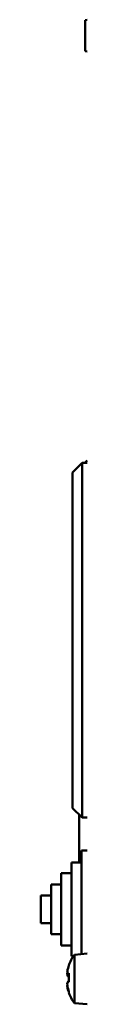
# Model space of a CAD drawing. Header units: millimetres. Extents: x 696 to 2238, y 227 to 1954.
# Tile 4 of 8: x 1326 to 1333, y 1739 to 1895. Entities that reach past the tile are written whole.
import ezdxf

# ---------------------------------------------------------------- set-up
doc = ezdxf.new("R2010")
doc.units = ezdxf.units.MM
doc.header["$LTSCALE"] = 7.142857
doc.layers.add('Видимый контур (ГОСТ)', color=7, linetype='Continuous', lineweight=50)

msp = doc.modelspace()

# ---------------------------------------------------------------- linework, layer by layer
at = {"layer": 'Видимый контур (ГОСТ)'}
for p, q in [((1332.69, 1894.8), (1332.96, 1894.87)), ((1332.69, 1889.9), (1332.69, 1894.8)), ((1332.69, 1889.9), (1332.96, 1889.83)), ((1330.69, 1823.35), (1332.19, 1824.85)), ((1332.19, 1824.85), (1332.19, 1768.85)), ((1332.19, 1824.85), (1332.96, 1824.85)), ((1332.6, 1824.85), (1332.96, 1825.26)), ((1330.69, 1770.35), (1330.69, 1823.35)), ((1330.69, 1770.35), (1332.19, 1768.85)), ((1331.7, 1761.74), (1331.7, 1769.34)), ((1332.19, 1768.85), (1332.96, 1768.85)), ((1332.09, 1763.64), (1332.09, 1747.27)), ((1332.96, 1763.64), (1332.09, 1763.64)), ((1330.49, 1761.74), (1330.49, 1746.96)), ((1332.09, 1761.74), (1330.49, 1761.74)), ((1328.89, 1760.07), (1328.89, 1748.63)), ((1330.49, 1760.07), (1328.89, 1760.07)), ((1327.29, 1758.27), (1327.29, 1750.43)), ((1328.89, 1758.27), (1327.29, 1758.27)), ((1325.69, 1756.51), (1325.69, 1752.19)), ((1327.29, 1756.51), (1325.69, 1756.51)), ((1327.29, 1752.19), (1325.69, 1752.19)), ((1328.89, 1750.43), (1327.29, 1750.43)), ((1330.49, 1748.63), (1328.89, 1748.63)), ((1330.81, 1746.96), (1330.49, 1746.96)), ((1330.96, 1747.17), (1332.96, 1747.35)), ((1330.96, 1739.52), (1330.96, 1747.17)), ((1330.96, 1739.52), (1332.96, 1739.35))]:
    msp.add_line(p, q, dxfattribs=at)
for start, end in [(143.8057, 160.9789), (199.0211, 216.1943)]:
    msp.add_arc((1336.19, 1743.35), 6.48, start, end, dxfattribs=at)
for centre, major_axis, ratio, start_param, end_param in [((1336.19, 1743.43), (-6.44, 0), 0.992847, 5.954379, 6.101858), ((1335.57, 1742.28), (-5.5, 3.19), 0.103415, 6.23465, 6.374231), ((1336.19, 1744.38), (-6.34, 0), 0.617626, 6.230463, 6.335907), ((1336.19, 1744.16), (-6.34, 0), 0.786472, 6.258384, 6.335907), ((1336.19, 1744.03), (-6.44, 0), 0.119392, 5.954379, 6.101858), ((1335.57, 1743.22), (-1.29, 6.22), 0.85999, 1.226093, 1.443204), ((1336.19, 1742.54), (-6.34, 0), 0.786472, 6.230463, 6.335907), ((1336.19, 1742.32), (-6.34, 0), 0.617626, 6.258384, 6.335907), ((1336.19, 1742.67), (-6.44, 0), 0.119392, 5.954379, 6.101858), ((1336.19, 1743.43), (-6.44, 0), 0.992847, 0.181327, 0.328807), ((1336.19, 1743.27), (-6.44, 0), 0.992847, 0.181327, 0.314183), ((1335.57, 1743.48), (-1.29, -6.22), 0.85999, 4.908876, 4.959255), ((1335.57, 1744.42), (-5.5, -3.19), 0.103415, 6.114609, 6.262826)]:
    msp.add_ellipse(centre, major_axis=major_axis, ratio=ratio, start_param=start_param, end_param=end_param, dxfattribs=at)
for points in [[(1329.86, 1744.17), (1329.93, 1744.09), (1330, 1744), (1330.07, 1743.91)], [(1329.86, 1743.89), (1329.92, 1743.82), (1329.99, 1743.74), (1330.06, 1743.67)], [(1329.86, 1742.8), (1329.93, 1742.89), (1330.01, 1742.97), (1330.08, 1743.05)], [(1329.86, 1742.11), (1329.87, 1742.12), (1329.88, 1742.13), (1329.88, 1742.13)]]:
    msp.add_open_spline(points, degree=3, dxfattribs=at)

doc.saveas('drawing.dxf')
